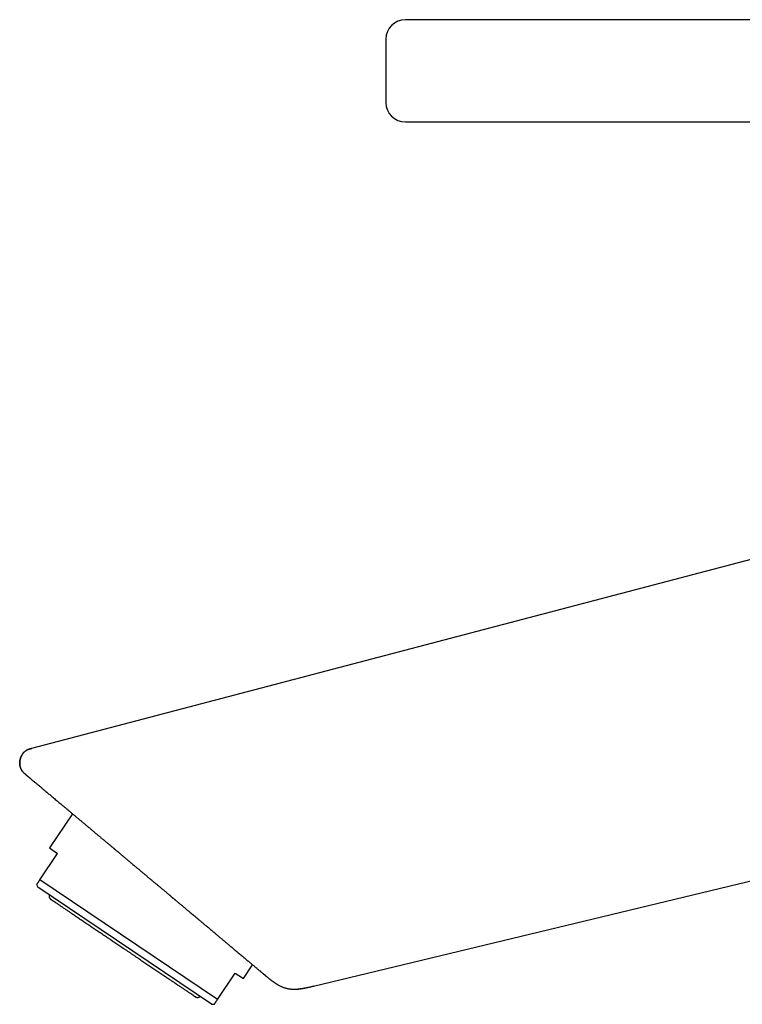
# Model space of a CAD drawing. Header units: millimetres. Extents: x 8 to 539, y 12 to 489.
# Tile 2 of 35: x 28 to 102, y 388 to 489. Entities that reach past the tile are written whole.
import ezdxf

# ---------------------------------------------------------------- set-up
doc = ezdxf.new("R2010")
doc.units = ezdxf.units.MM

msp = doc.modelspace()

# ---------------------------------------------------------------- linework, layer by layer
at = {"color": 7, "linetype": 'Continuous', "lineweight": 30}
for p, q in [((119.96, 488.74), (67.15, 488.74)), ((67.15, 478.24), (123.64, 478.24)), ((118.58, 437.49), (28.78, 413.89)), ((28.78, 413.89), (28.8, 413.87)), ((32.98, 407.17), (30.62, 403.66)), ((57.73, 389.48), (129.9, 406.84)), ((30.62, 403.66), (31.45, 403.1)), ((29.62, 400.38), (31.45, 403.1)), ((29.29, 399.9), (29.42, 399.64)), ((47.24, 387.62), (29.42, 399.64)), ((47.85, 388.08), (29.62, 400.38)), ((50.52, 390.24), (51.47, 391.65)), ((47.85, 388.08), (49.69, 390.8)), ((49.69, 390.8), (50.52, 390.24)), ((47.24, 387.62), (47.53, 387.6))]:
    msp.add_line(p, q, dxfattribs=at)
for centre, start, end in [((67.15, 486.74), 90, 180), ((67.15, 480.24), 180, 270)]:
    msp.add_arc(centre, 2, start, end, dxfattribs=at)
for points, knots in [([(65.15, 486.74), (65.15, 486.74), (65.15, 486.74), (65.15, 486.73), (65.15, 486.71), (65.15, 486.69), (65.15, 486.65), (65.15, 486.61), (65.15, 486.57), (65.15, 486.52), (65.15, 486.48), (65.15, 486.44), (65.15, 486.4), (65.15, 486.35), (65.15, 486.31), (65.15, 486.26), (65.15, 486.2), (65.15, 486.12), (65.15, 486.01), (65.15, 485.91), (65.15, 485.79), (65.15, 485.67), (65.15, 485.54), (65.15, 485.41), (65.15, 485.28), (65.15, 485.14), (65.15, 484.99), (65.15, 484.84), (65.15, 484.71), (65.15, 484.61), (65.15, 484.53), (65.15, 484.44), (65.15, 484.36), (65.15, 484.28), (65.15, 484.2), (65.15, 484.11), (65.15, 484.01), (65.15, 483.9), (65.15, 483.76), (65.15, 483.63), (65.15, 483.49), (65.15, 483.34), (65.15, 483.18), (65.15, 483.03), (65.15, 482.88), (65.15, 482.73), (65.15, 482.59), (65.15, 482.44), (65.15, 482.31), (65.15, 482.21), (65.15, 482.12), (65.15, 482.03), (65.15, 481.95), (65.15, 481.87), (65.15, 481.79), (65.15, 481.69), (65.15, 481.57), (65.15, 481.44), (65.15, 481.31), (65.15, 481.19), (65.15, 481.08), (65.15, 480.97), (65.15, 480.87), (65.15, 480.77), (65.15, 480.69), (65.15, 480.61), (65.15, 480.53), (65.15, 480.48), (65.15, 480.44), (65.15, 480.41), (65.15, 480.38), (65.15, 480.36), (65.15, 480.34), (65.15, 480.32), (65.15, 480.3), (65.15, 480.28), (65.15, 480.27), (65.15, 480.25), (65.15, 480.24), (65.15, 480.24), (65.15, 480.24)], [0, 0, 0, 0, 0.015122, 0.030141, 0.045091, 0.060006, 0.074919, 0.089865, 0.104876, 0.119987, 0.129385, 0.138734, 0.148042, 0.157317, 0.166566, 0.175799, 0.185022, 0.201164, 0.217346, 0.233611, 0.25, 0.266413, 0.282694, 0.298885, 0.315031, 0.331173, 0.347355, 0.363619, 0.380009, 0.388495, 0.396945, 0.405363, 0.413756, 0.422128, 0.430488, 0.438839, 0.447188, 0.460319, 0.473483, 0.486702, 0.500001, 0.515128, 0.530151, 0.545104, 0.56002, 0.574932, 0.589875, 0.604882, 0.619987, 0.629385, 0.638734, 0.648042, 0.657317, 0.666566, 0.675799, 0.685022, 0.701164, 0.717346, 0.733611, 0.75, 0.766413, 0.782694, 0.798885, 0.815031, 0.831173, 0.847355, 0.863619, 0.880009, 0.888492, 0.896938, 0.905354, 0.913745, 0.922116, 0.930475, 0.938826, 0.947175, 0.960307, 0.973473, 0.986697, 1, 1, 1, 1]), ([(28.81, 413.89), (28.78, 413.88), (28.72, 413.87), (28.63, 413.84), (28.55, 413.82), (28.47, 413.79), (28.41, 413.76), (28.35, 413.73), (28.29, 413.7), (28.24, 413.68), (28.19, 413.65), (28.15, 413.61), (28.1, 413.58), (28.06, 413.54), (28.02, 413.51), (27.98, 413.47), (27.94, 413.43), (27.9, 413.37), (27.85, 413.3), (27.79, 413.22), (27.74, 413.13), (27.7, 413.03), (27.66, 412.94), (27.63, 412.84), (27.6, 412.74), (27.58, 412.63), (27.57, 412.53), (27.56, 412.43), (27.56, 412.33), (27.57, 412.22), (27.58, 412.12), (27.6, 412.02), (27.63, 411.92), (27.66, 411.83), (27.7, 411.74), (27.74, 411.67), (27.79, 411.6), (27.84, 411.53), (27.89, 411.47), (27.94, 411.42), (27.98, 411.37), (28.02, 411.33), (28.06, 411.3), (28.08, 411.28), (28.1, 411.26), (28.11, 411.25), (28.12, 411.25), (28.12, 411.25), (28.12, 411.25), (28.13, 411.24), (28.13, 411.24), (28.13, 411.24), (28.14, 411.23), (28.14, 411.23), (28.15, 411.22), (28.15, 411.22), (28.16, 411.22), (28.16, 411.21), (28.17, 411.21), (28.17, 411.2), (28.18, 411.2), (28.19, 411.19), (28.2, 411.18), (28.22, 411.16), (28.24, 411.14), (28.27, 411.12), (28.31, 411.09), (28.35, 411.05), (28.4, 411.01), (28.46, 410.97), (28.52, 410.91), (28.58, 410.86), (28.64, 410.81), (28.71, 410.75), (28.78, 410.7), (28.85, 410.63), (28.93, 410.56), (29.03, 410.48), (29.14, 410.39), (29.26, 410.29), (29.37, 410.2), (29.48, 410.11), (29.6, 410.01), (29.72, 409.91), (29.84, 409.8), (29.97, 409.69), (30.11, 409.58), (30.25, 409.46), (30.4, 409.33), (30.56, 409.2), (30.71, 409.07), (30.87, 408.94), (31.03, 408.8), (31.21, 408.65), (31.39, 408.5), (31.58, 408.34), (31.77, 408.19), (31.97, 408.02), (32.17, 407.85), (32.39, 407.67), (32.61, 407.48), (32.83, 407.29), (33.06, 407.1), (33.29, 406.91), (33.51, 406.72), (33.74, 406.53), (33.97, 406.34), (34.2, 406.14), (34.43, 405.95), (34.65, 405.77), (34.87, 405.59), (35.08, 405.4), (35.28, 405.24), (35.44, 405.1), (35.58, 404.99), (35.71, 404.88), (35.84, 404.77), (35.96, 404.66), (36.09, 404.56), (36.22, 404.45), (36.35, 404.34), (36.47, 404.24), (36.58, 404.15), (36.69, 404.06), (36.79, 403.97), (36.89, 403.89), (36.97, 403.82), (37.04, 403.76), (37.11, 403.71), (37.17, 403.65), (37.24, 403.6), (37.29, 403.55), (37.35, 403.5), (37.41, 403.45), (37.47, 403.4), (37.54, 403.35), (37.61, 403.28), (37.69, 403.22), (37.77, 403.15), (37.86, 403.08), (37.95, 403), (38.05, 402.92), (38.15, 402.83), (38.26, 402.74), (38.37, 402.65), (38.48, 402.55), (38.6, 402.45), (38.72, 402.35), (38.85, 402.25), (38.97, 402.14), (39.11, 402.02), (39.26, 401.9), (39.41, 401.77), (39.56, 401.65), (39.7, 401.53), (39.84, 401.41), (39.97, 401.31), (40.09, 401.2), (40.21, 401.11), (40.31, 401.01), (40.41, 400.93), (40.5, 400.86), (40.59, 400.78), (40.68, 400.71), (40.77, 400.64), (40.85, 400.56), (40.94, 400.49), (41.03, 400.41), (41.13, 400.33), (41.24, 400.24), (41.34, 400.15), (41.44, 400.07), (41.55, 399.98), (41.66, 399.89), (41.77, 399.8), (41.88, 399.7), (42, 399.6), (42.12, 399.5), (42.24, 399.4), (42.38, 399.29), (42.51, 399.17), (42.65, 399.06), (42.79, 398.93), (42.93, 398.82), (43.06, 398.71), (43.18, 398.61), (43.29, 398.52), (43.4, 398.42), (43.48, 398.36), (43.52, 398.33), (43.52, 398.33)], [0, 0, 0, 0, 0.003232, 0.006278, 0.009138, 0.011815, 0.014311, 0.016586, 0.018689, 0.020619, 0.022375, 0.024391, 0.026222, 0.028067, 0.029929, 0.03181, 0.03371, 0.03563, 0.039038, 0.04249, 0.045968, 0.049461, 0.05296, 0.056456, 0.059964, 0.06348, 0.066993, 0.070492, 0.073974, 0.077471, 0.080978, 0.084486, 0.087989, 0.091509, 0.094349, 0.097213, 0.100104, 0.103017, 0.105811, 0.108018, 0.110119, 0.112127, 0.11362, 0.115106, 0.115724, 0.116116, 0.116288, 0.116396, 0.116509, 0.116633, 0.11693, 0.117309, 0.117781, 0.118562, 0.119523, 0.120668, 0.12233, 0.124274, 0.126503, 0.128994, 0.131551, 0.134129, 0.140281, 0.146544, 0.154142, 0.161897, 0.169806, 0.178454, 0.187279, 0.196282, 0.205463, 0.214819, 0.22257, 0.230436, 0.238418, 0.246456, 0.254478, 0.264956, 0.275406, 0.285827, 0.295109, 0.304368, 0.313603, 0.322814, 0.332, 0.34116, 0.351121, 0.36105, 0.370947, 0.380816, 0.390656, 0.400469, 0.410256, 0.420992, 0.431697, 0.442372, 0.453075, 0.463841, 0.475328, 0.486885, 0.498511, 0.510204, 0.521961, 0.533781, 0.544986, 0.556249, 0.567571, 0.578955, 0.590399, 0.600648, 0.610946, 0.621295, 0.631693, 0.638208, 0.64454, 0.650678, 0.656622, 0.662371, 0.668559, 0.674504, 0.680206, 0.685666, 0.690883, 0.695857, 0.700589, 0.705078, 0.708487, 0.711742, 0.714842, 0.717787, 0.720578, 0.723214, 0.725696, 0.728179, 0.730995, 0.734031, 0.737286, 0.740761, 0.744455, 0.74837, 0.752504, 0.756858, 0.761432, 0.766226, 0.771239, 0.776473, 0.781609, 0.786941, 0.792469, 0.798191, 0.803912, 0.810965, 0.817761, 0.824302, 0.830585, 0.836613, 0.842283, 0.847707, 0.852884, 0.857814, 0.862007, 0.866004, 0.86984, 0.87366, 0.87748, 0.8813, 0.88512, 0.88894, 0.89356, 0.898179, 0.902798, 0.907417, 0.912046, 0.916856, 0.921611, 0.92658, 0.931762, 0.937157, 0.942766, 0.948588, 0.954622, 0.96087, 0.967329, 0.974001, 0.979375, 0.984679, 0.989861, 0.994921, 0.999859, 1, 1, 1, 1]), ([(28.05, 411.31), (28.05, 411.31), (28.02, 411.34), (27.97, 411.38), (27.91, 411.45), (27.85, 411.52), (27.79, 411.59), (27.74, 411.67), (27.69, 411.75), (27.66, 411.84), (27.62, 411.93), (27.6, 412.03), (27.58, 412.13), (27.56, 412.23), (27.56, 412.34), (27.56, 412.44), (27.57, 412.55), (27.58, 412.65), (27.6, 412.76), (27.63, 412.86), (27.66, 412.97), (27.71, 413.07), (27.75, 413.16), (27.81, 413.25), (27.86, 413.34), (27.92, 413.42), (27.99, 413.49), (28.06, 413.55), (28.13, 413.61), (28.21, 413.66), (28.29, 413.71), (28.37, 413.75), (28.46, 413.79), (28.56, 413.82), (28.67, 413.86), (28.74, 413.88), (28.78, 413.89)], [0, 0, 0, 0, 0.006617, 0.034161, 0.061777, 0.08952, 0.11696, 0.144671, 0.172734, 0.201223, 0.230728, 0.260773, 0.291368, 0.322497, 0.354113, 0.385568, 0.417336, 0.449314, 0.481388, 0.514022, 0.546511, 0.578739, 0.610603, 0.642019, 0.672378, 0.702213, 0.731517, 0.76031, 0.788062, 0.815429, 0.842482, 0.869298, 0.89595, 0.930701, 0.965368, 1, 1, 1, 1]), ([(28.17, 411.2), (28.15, 411.22), (28.13, 411.24), (28.1, 411.26), (28.1, 411.26)], [0, 0, 0, 0, 0.917231, 1, 1, 1, 1]), ([(29.62, 400.38), (29.6, 400.36), (29.57, 400.31), (29.52, 400.24), (29.48, 400.18), (29.44, 400.12), (29.41, 400.07), (29.38, 400.03), (29.35, 399.99), (29.33, 399.96), (29.31, 399.93), (29.3, 399.92), (29.29, 399.91), (29.29, 399.9), (29.29, 399.9)], [0, 0, 0, 0, 0.083028, 0.166077, 0.24911, 0.332143, 0.415281, 0.498418, 0.581653, 0.664887, 0.748257, 0.831626, 0.916888, 1, 1, 1, 1]), ([(30.59, 398.85), (30.59, 398.85), (30.58, 398.83), (30.57, 398.8), (30.57, 398.77), (30.57, 398.74), (30.57, 398.71), (30.57, 398.68), (30.57, 398.65), (30.58, 398.63), (30.59, 398.6), (30.6, 398.56), (30.62, 398.53), (30.64, 398.5), (30.65, 398.47), (30.66, 398.46), (30.68, 398.45), (30.69, 398.43), (30.72, 398.41), (30.73, 398.4), (30.74, 398.39)], [0, 0, 0, 0, 0.044518, 0.111739, 0.173115, 0.22866, 0.287641, 0.338289, 0.384342, 0.431335, 0.479329, 0.56155, 0.646434, 0.726077, 0.762393, 0.796352, 0.828981, 0.872136, 0.929164, 1, 1, 1, 1]), ([(42.9, 398.85), (42.98, 398.78), (43.15, 398.63), (43.35, 398.47), (43.47, 398.37), (43.5, 398.35)], [0, 0, 0, 0, 0.421776, 0.843552, 1, 1, 1, 1]), ([(30.74, 398.39), (30.74, 398.39), (30.75, 398.39), (30.76, 398.38), (30.78, 398.37), (30.8, 398.35), (30.83, 398.33), (30.87, 398.3), (30.92, 398.27), (30.97, 398.24), (31.03, 398.2), (31.09, 398.16), (31.16, 398.11), (31.23, 398.06), (31.31, 398.01), (31.4, 397.95), (31.5, 397.88), (31.61, 397.81), (31.72, 397.73), (31.84, 397.65), (31.96, 397.57), (32.09, 397.48), (32.22, 397.39), (32.35, 397.31), (32.48, 397.22), (32.62, 397.12), (32.77, 397.02), (32.92, 396.92), (33.08, 396.81), (33.26, 396.69), (33.43, 396.57), (33.62, 396.45), (33.8, 396.33), (33.99, 396.2), (34.18, 396.07), (34.37, 395.94), (34.55, 395.82), (34.74, 395.69), (34.93, 395.56), (35.13, 395.43), (35.33, 395.3), (35.54, 395.15), (35.76, 395.01), (35.98, 394.86), (36.21, 394.71), (36.43, 394.55), (36.66, 394.4), (36.88, 394.25), (37.1, 394.1), (37.31, 393.96), (37.52, 393.82), (37.74, 393.67), (37.95, 393.53), (38.09, 393.43), (38.16, 393.38)], [0, 0, 0, 0, 0.02002, 0.040003, 0.059969, 0.079937, 0.099928, 0.119962, 0.139998, 0.158323, 0.176629, 0.194932, 0.213246, 0.231586, 0.249969, 0.269994, 0.289983, 0.309953, 0.329925, 0.349919, 0.369955, 0.390001, 0.408336, 0.426648, 0.444953, 0.463266, 0.481602, 0.499976, 0.520009, 0.540001, 0.559972, 0.579942, 0.59993, 0.619956, 0.639997, 0.658329, 0.67664, 0.694945, 0.713259, 0.731597, 0.749976, 0.769995, 0.789981, 0.809954, 0.829932, 0.849937, 0.869987, 0.890017, 0.908334, 0.926636, 0.944938, 0.963257, 0.981606, 1, 1, 1, 1]), ([(43.52, 398.33), (43.56, 398.29), (43.69, 398.18), (43.91, 398), (44.16, 397.79), (44.41, 397.58), (44.66, 397.37), (44.88, 397.19), (45.07, 397.02), (45.24, 396.88), (45.4, 396.74), (45.57, 396.61), (45.73, 396.47), (45.88, 396.34), (46.02, 396.23), (46.14, 396.13), (46.26, 396.03), (46.38, 395.93), (46.49, 395.83), (46.61, 395.73), (46.73, 395.64), (46.86, 395.53), (47, 395.41), (47.16, 395.27), (47.3, 395.15), (47.39, 395.07), (47.43, 395.04)], [0, 0, 0, 0, 0.0330031, 0.0932202, 0.1539649, 0.2147095, 0.2756327, 0.3365558, 0.3780195, 0.4194866, 0.4609503, 0.5025419, 0.5441371, 0.5857288, 0.6171062, 0.6484837, 0.6798857, 0.7112878, 0.7421802, 0.7730727, 0.8039887, 0.8349046, 0.8785167, 0.9221328, 0.9657449, 1, 1, 1, 1]), ([(47.43, 395.04), (47.45, 395.03), (47.55, 394.95), (47.73, 394.79), (47.98, 394.58), (48.23, 394.37), (48.48, 394.16), (48.72, 393.96), (48.94, 393.78), (49.14, 393.61), (49.32, 393.46), (49.49, 393.31), (49.66, 393.17), (49.83, 393.03), (50, 392.89), (50.17, 392.74), (50.34, 392.6), (50.5, 392.47), (50.66, 392.33), (50.81, 392.21), (50.96, 392.08), (51.1, 391.97), (51.22, 391.86), (51.34, 391.76), (51.45, 391.67), (51.56, 391.58), (51.66, 391.5), (51.76, 391.41), (51.85, 391.33), (51.95, 391.25), (52.03, 391.18), (52.11, 391.11), (52.19, 391.05), (52.26, 391), (52.31, 390.95), (52.36, 390.91), (52.4, 390.87), (52.44, 390.84), (52.47, 390.81), (52.5, 390.79), (52.53, 390.76), (52.56, 390.74), (52.58, 390.72), (52.61, 390.7), (52.63, 390.68), (52.65, 390.67), (52.66, 390.66), (52.67, 390.65), (52.68, 390.64), (52.68, 390.64), (52.69, 390.63), (52.7, 390.62), (52.71, 390.62), (52.72, 390.61), (52.74, 390.59), (52.76, 390.57), (52.78, 390.55), (52.81, 390.53), (52.83, 390.51), (52.87, 390.48), (52.91, 390.45), (52.96, 390.41), (53.01, 390.37), (53.05, 390.33), (53.09, 390.3), (53.13, 390.27), (53.16, 390.24), (53.19, 390.22), (53.22, 390.2), (53.24, 390.18), (53.27, 390.15), (53.3, 390.13), (53.34, 390.1), (53.38, 390.07), (53.43, 390.04), (53.48, 390), (53.54, 389.95), (53.61, 389.9), (53.67, 389.86), (53.77, 389.79), (53.9, 389.71), (54.05, 389.62), (54.2, 389.54), (54.34, 389.46), (54.49, 389.4), (54.63, 389.34), (54.78, 389.29), (54.94, 389.25), (55.09, 389.21), (55.24, 389.19), (55.4, 389.17), (55.54, 389.16), (55.68, 389.15), (55.79, 389.15), (55.9, 389.16), (55.99, 389.16), (56.06, 389.17), (56.11, 389.17), (56.16, 389.18), (56.22, 389.18), (56.28, 389.19), (56.35, 389.2), (56.42, 389.21), (56.51, 389.22), (56.61, 389.24), (56.72, 389.25), (56.83, 389.28), (56.96, 389.3), (57.09, 389.33), (57.22, 389.36), (57.36, 389.39), (57.51, 389.42), (57.64, 389.46), (57.71, 389.47), (57.74, 389.48)], [0, 0, 0, 0, 0.003168, 0.024637, 0.046047, 0.067402, 0.088705, 0.109947, 0.131115, 0.147691, 0.164213, 0.180678, 0.197085, 0.213433, 0.229722, 0.247426, 0.265064, 0.28264, 0.300158, 0.317622, 0.335032, 0.352347, 0.368077, 0.38367, 0.399124, 0.414437, 0.429614, 0.444659, 0.460925, 0.477044, 0.493024, 0.508871, 0.524588, 0.540175, 0.555629, 0.567675, 0.579636, 0.59151, 0.603297, 0.614887, 0.62603, 0.636722, 0.646913, 0.656672, 0.666005, 0.674918, 0.677797, 0.68063, 0.683417, 0.68616, 0.688857, 0.691487, 0.69323, 0.6948, 0.696321, 0.697928, 0.699515, 0.701294, 0.703201, 0.705229, 0.70866, 0.712385, 0.715787, 0.718966, 0.721932, 0.724706, 0.727041, 0.729265, 0.731403, 0.733548, 0.735791, 0.738142, 0.740611, 0.743205, 0.746867, 0.750772, 0.754926, 0.759333, 0.763926, 0.768476, 0.77896, 0.789114, 0.798166, 0.80701, 0.81579, 0.82454, 0.833289, 0.842052, 0.850781, 0.859501, 0.868247, 0.876992, 0.88364, 0.890075, 0.896293, 0.902291, 0.904911, 0.907523, 0.910381, 0.913533, 0.916985, 0.920744, 0.924815, 0.92997, 0.935571, 0.941631, 0.948158, 0.955163, 0.962653, 0.970161, 0.978102, 0.986471, 0.995254, 1, 1, 1, 1]), ([(38.16, 393.38), (38.24, 393.33), (38.4, 393.23), (38.63, 393.07), (38.86, 392.91), (39.09, 392.76), (39.32, 392.6), (39.55, 392.45), (39.78, 392.3), (39.99, 392.15), (40.2, 392.01), (40.4, 391.87), (40.6, 391.74), (40.81, 391.6), (41.01, 391.46), (41.22, 391.32), (41.43, 391.18), (41.64, 391.04), (41.84, 390.9), (42.04, 390.77), (42.24, 390.64), (42.43, 390.51), (42.6, 390.39), (42.77, 390.27), (42.94, 390.16), (43.1, 390.05), (43.26, 389.95), (43.42, 389.84), (43.57, 389.74), (43.73, 389.63), (43.88, 389.53), (44.03, 389.43), (44.17, 389.33), (44.3, 389.24), (44.43, 389.16), (44.54, 389.08), (44.65, 389.01), (44.75, 388.94), (44.84, 388.88), (44.93, 388.82), (45.02, 388.76), (45.11, 388.7), (45.18, 388.65), (45.26, 388.6), (45.32, 388.56), (45.38, 388.52), (45.43, 388.48), (45.47, 388.45), (45.51, 388.43), (45.54, 388.41), (45.56, 388.4), (45.57, 388.39), (45.58, 388.38), (45.58, 388.38), (45.58, 388.38)], [0, 0, 0, 0, 0.020054, 0.040059, 0.060035, 0.080001, 0.099977, 0.119982, 0.140028, 0.158373, 0.176692, 0.195002, 0.213317, 0.231652, 0.250024, 0.270051, 0.29004, 0.31001, 0.329982, 0.349976, 0.370011, 0.390046, 0.408372, 0.426679, 0.444982, 0.463297, 0.481639, 0.500023, 0.520046, 0.540032, 0.560001, 0.579974, 0.59997, 0.620008, 0.640053, 0.658386, 0.676697, 0.695002, 0.713316, 0.731654, 0.750031, 0.770062, 0.790053, 0.810023, 0.829991, 0.849979, 0.870005, 0.890045, 0.908375, 0.926684, 0.944985, 0.963295, 0.981628, 1, 1, 1, 1]), ([(52.63, 390.68), (52.64, 390.68), (52.64, 390.68), (52.64, 390.67), (52.64, 390.67), (52.65, 390.67), (52.65, 390.67)], [0, 0, 0, 0, 0.08796, 0.4264071, 0.7303927, 1, 1, 1, 1]), ([(54.35, 389.46), (54.38, 389.45), (54.46, 389.41), (54.58, 389.36), (54.72, 389.31), (54.86, 389.27), (55, 389.23), (55.14, 389.2), (55.28, 389.18), (55.43, 389.17), (55.57, 389.16), (55.72, 389.15), (55.87, 389.15), (56.02, 389.16), (56.17, 389.17), (56.29, 389.19), (56.39, 389.2), (56.46, 389.21), (56.53, 389.22), (56.6, 389.23), (56.68, 389.25), (56.77, 389.26), (56.85, 389.28), (56.94, 389.29), (57.03, 389.31), (57.13, 389.34), (57.25, 389.36), (57.38, 389.39), (57.52, 389.42), (57.65, 389.46), (57.74, 389.48), (57.78, 389.49)], [0, 0, 0, 0, 0.029804, 0.0716661, 0.113258, 0.1546863, 0.1960922, 0.2376238, 0.279256, 0.320821, 0.3624339, 0.4041957, 0.4461225, 0.4896031, 0.5326009, 0.5750867, 0.5949248, 0.6146315, 0.6347356, 0.6570433, 0.6817475, 0.7042026, 0.7283877, 0.7543308, 0.7820566, 0.811585, 0.8429286, 0.8822029, 0.9239838, 0.9682201, 1, 1, 1, 1]), ([(45.58, 388.38), (45.59, 388.37), (45.61, 388.36), (45.63, 388.35), (45.64, 388.35), (45.66, 388.34), (45.67, 388.33), (45.68, 388.33), (45.71, 388.32), (45.75, 388.31), (45.8, 388.31), (45.83, 388.31), (45.86, 388.31), (45.88, 388.32), (45.92, 388.32), (45.95, 388.34), (45.98, 388.35), (46.01, 388.37), (46.04, 388.39), (46.06, 388.4), (46.07, 388.41)], [0, 0, 0, 0, 0.056213, 0.099922, 0.131085, 0.156825, 0.183837, 0.212119, 0.241667, 0.347951, 0.451494, 0.492302, 0.538316, 0.592204, 0.653977, 0.723662, 0.787816, 0.857527, 0.932817, 1, 1, 1, 1]), ([(47.53, 387.6), (47.53, 387.6), (47.53, 387.6), (47.53, 387.6), (47.54, 387.61), (47.55, 387.62), (47.56, 387.64), (47.56, 387.65), (47.58, 387.67), (47.59, 387.69), (47.62, 387.73), (47.65, 387.78), (47.68, 387.82), (47.72, 387.88), (47.76, 387.94), (47.81, 388.01), (47.84, 388.06), (47.85, 388.08)], [0, 0, 0, 0, 0.002149, 0.08757, 0.172991, 0.217009, 0.261027, 0.305066, 0.349105, 0.430189, 0.511302, 0.59262, 0.673938, 0.755357, 0.836777, 0.918378, 1, 1, 1, 1])]:
    msp.add_open_spline(points, degree=3, knots=knots, dxfattribs=at)

doc.saveas('drawing.dxf')
